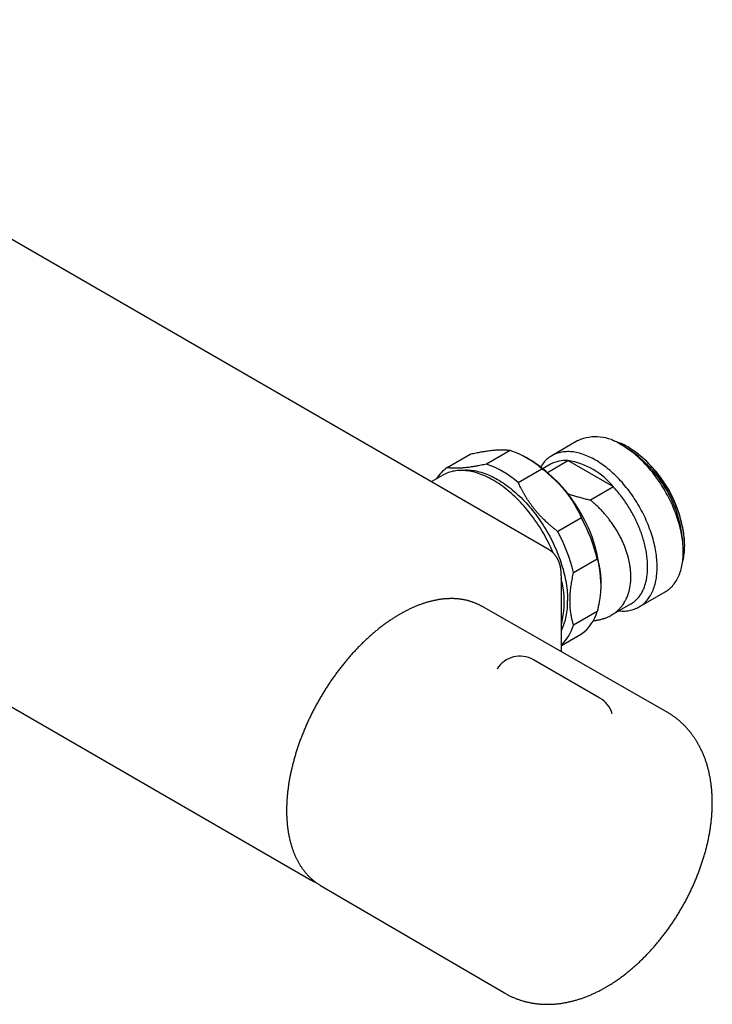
# Model space of a CAD drawing. Header units: millimetres. Extents: x 8 to 808, y 12 to 392.
# Tile 6 of 7: x 705 to 808, y 81 to 228. Entities that reach past the tile are written whole.
import ezdxf

# ---------------------------------------------------------------- set-up
doc = ezdxf.new("R2010")
doc.units = ezdxf.units.MM

msp = doc.modelspace()

# ---------------------------------------------------------------- linework, layer by layer
at = {"color": 7, "linetype": 'Continuous', "lineweight": 30}
for p, q in [((783.78, 148.75), (647.03, 227.7)), ((788.07, 165.02), (784.18, 162.77)), ((795.28, 163.96), (794.57, 164.37)), ((768.57, 161), (772.11, 163.04)), ((777.99, 163.56), (774.45, 161.52)), ((795.63, 164.01), (795.49, 164.09)), ((781.06, 162.08), (780.35, 162.49)), ((783.98, 161.5), (782.87, 160.86)), ((783.55, 160.29), (786.58, 162.04)), ((793.37, 158.13), (786.58, 162.04)), ((767.93, 159.88), (766.22, 158.89)), ((779.18, 158.79), (782.71, 160.84)), ((793.37, 158.13), (789.94, 156.15)), ((788.6, 153.52), (785.06, 151.48)), ((803.98, 149.39), (803.98, 149.55)), ((803.76, 148.45), (803.76, 149.27)), ((787.42, 145.39), (790.96, 147.43)), ((791.49, 143.81), (791.49, 144.02)), ((797.18, 140.25), (801.07, 142.5)), ((773.73, 140.35), (773.66, 140.39)), ((801.28, 124.64), (773.73, 140.35)), ((790.96, 139.59), (787.42, 137.55)), ((793.04, 139.02), (795.97, 140.71)), ((785.61, 134.5), (788.6, 136.23)), ((785.61, 133.58), (785.61, 134.66)), ((791.35, 126.68), (781.45, 132.39)), ((702.35, 126.11), (748.34, 99.56)), ((749.66, 98.82), (749.73, 98.77)), ((749.73, 98.77), (777.11, 82.77))]:
    msp.add_line(p, q, dxfattribs=at)
at = {"color": 7, "linetype": 'Continuous', "lineweight": 30, "flags": 128}
for points in [[(801.07, 142.5), (801.07, 142.5), (801.24, 142.6), (801.4, 142.71), (801.56, 142.83), (801.72, 142.95), (801.86, 143.09), (802.01, 143.23), (802.15, 143.37), (802.28, 143.53), (802.41, 143.69), (802.53, 143.86), (802.65, 144.03), (802.76, 144.21), (802.87, 144.4), (802.97, 144.59), (803.06, 144.79), (803.15, 145), (803.24, 145.21), (803.31, 145.43), (803.39, 145.66), (803.45, 145.89), (803.51, 146.12), (803.56, 146.36), (803.61, 146.61), (803.65, 146.86), (803.69, 147.11), (803.71, 147.37), (803.74, 147.64), (803.75, 147.9), (803.76, 148.18), (803.76, 148.45), (803.76, 148.73), (803.75, 149.01), (803.74, 149.3), (803.71, 149.59), (803.69, 149.88), (803.65, 150.18), (803.61, 150.48), (803.56, 150.77), (803.51, 151.08), (803.45, 151.38), (803.39, 151.69), (803.31, 151.99), (803.24, 152.3), (803.15, 152.61), (803.06, 152.92), (802.97, 153.23), (802.87, 153.54), (802.76, 153.85), (802.65, 154.16), (802.53, 154.47), (802.41, 154.78), (802.28, 155.09), (802.15, 155.4), (802.01, 155.7), (801.86, 156.01), (801.72, 156.31), (801.56, 156.62), (801.4, 156.92), (801.24, 157.22), (801.07, 157.51), (800.9, 157.81), (800.72, 158.1), (800.54, 158.38), (800.36, 158.67), (800.17, 158.95), (799.97, 159.23), (799.78, 159.5), (799.58, 159.77), (799.37, 160.04), (799.17, 160.3), (798.96, 160.56), (798.74, 160.81), (798.53, 161.05), (798.31, 161.3), (798.09, 161.53), (797.87, 161.77), (797.64, 161.99), (797.41, 162.21), (797.18, 162.43), (796.95, 162.64), (796.72, 162.84), (796.48, 163.04), (796.25, 163.23), (796.01, 163.41), (795.77, 163.59), (795.53, 163.76), (795.29, 163.92), (795.05, 164.08), (794.81, 164.23), (794.57, 164.37)], [(790.68, 162.13), (790.44, 162.26), (790.2, 162.39), (789.96, 162.51), (789.72, 162.62), (789.48, 162.73), (789.24, 162.83), (789.01, 162.92), (788.77, 163), (788.54, 163.07), (788.3, 163.14), (788.07, 163.2), (787.84, 163.25), (787.61, 163.29), (787.39, 163.33), (787.16, 163.35), (786.94, 163.37), (786.73, 163.38), (786.51, 163.38), (786.3, 163.37), (786.09, 163.36), (785.88, 163.34), (785.68, 163.31), (785.48, 163.27), (785.28, 163.22), (785.09, 163.17), (784.9, 163.1), (784.71, 163.03), (784.53, 162.95), (784.35, 162.87), (784.18, 162.77), (784.01, 162.67), (783.85, 162.56), (783.69, 162.44), (783.54, 162.32), (783.39, 162.19), (783.25, 162.05), (783.11, 161.9), (782.97, 161.75), (782.84, 161.58), (782.72, 161.42), (782.6, 161.24), (782.53, 161.12)], [(803.66, 146.93), (803.69, 147.02), (803.74, 147.24), (803.79, 147.46), (803.83, 147.69), (803.87, 147.92), (803.9, 148.15), (803.93, 148.39), (803.95, 148.64), (803.96, 148.88), (803.97, 149.14), (803.98, 149.39), (803.97, 149.65), (803.96, 149.91), (803.95, 150.17), (803.93, 150.44), (803.9, 150.71), (803.87, 150.98), (803.83, 151.26), (803.79, 151.54), (803.74, 151.81), (803.69, 152.09), (803.63, 152.38), (803.56, 152.66), (803.49, 152.94), (803.41, 153.23), (803.33, 153.51), (803.24, 153.8), (803.15, 154.09), (803.05, 154.37), (802.95, 154.66), (802.84, 154.95), (802.73, 155.23), (802.61, 155.52), (802.48, 155.8), (802.36, 156.09), (802.22, 156.37), (802.09, 156.65), (801.94, 156.93), (801.8, 157.21), (801.65, 157.48), (801.49, 157.75), (801.33, 158.02), (801.17, 158.29), (801, 158.56), (800.83, 158.82), (800.66, 159.08), (800.48, 159.34), (800.3, 159.59), (800.11, 159.84), (799.92, 160.08), (799.73, 160.33), (799.54, 160.56), (799.34, 160.8), (799.14, 161.02), (798.94, 161.25), (798.74, 161.47), (798.53, 161.68), (798.32, 161.89), (798.11, 162.09), (797.9, 162.29), (797.69, 162.49), (797.47, 162.67), (797.26, 162.86), (797.04, 163.03), (796.82, 163.2), (796.6, 163.36), (796.38, 163.52), (796.16, 163.67), (795.93, 163.82), (795.71, 163.96), (795.49, 164.09)], [(794.18, 139.68), (794.2, 139.68), (794.42, 139.66), (794.64, 139.65), (794.86, 139.65), (795.07, 139.65), (795.28, 139.67), (795.49, 139.69), (795.69, 139.72), (795.89, 139.76), (796.09, 139.81), (796.28, 139.86), (796.47, 139.92), (796.65, 140), (796.83, 140.07), (797.01, 140.16), (797.18, 140.26), (797.35, 140.36), (797.51, 140.47), (797.67, 140.58), (797.83, 140.71), (797.98, 140.84), (798.12, 140.98), (798.26, 141.13), (798.39, 141.28), (798.52, 141.44), (798.64, 141.61), (798.76, 141.78), (798.87, 141.97), (798.98, 142.15), (799.08, 142.35), (799.18, 142.55), (799.26, 142.76), (799.35, 142.97), (799.42, 143.19), (799.5, 143.41), (799.56, 143.64), (799.62, 143.88), (799.67, 144.12), (799.72, 144.36), (799.76, 144.61), (799.8, 144.87), (799.82, 145.13), (799.85, 145.39), (799.86, 145.66), (799.87, 145.93), (799.87, 146.21), (799.87, 146.49), (799.86, 146.77), (799.85, 147.06), (799.82, 147.35), (799.8, 147.64), (799.76, 147.93), (799.72, 148.23), (799.67, 148.53), (799.62, 148.83), (799.56, 149.13), (799.5, 149.44), (799.42, 149.75), (799.35, 150.05), (799.26, 150.36), (799.18, 150.67), (799.08, 150.98), (798.98, 151.29), (798.87, 151.6), (798.76, 151.91), (798.64, 152.23), (798.52, 152.54), (798.39, 152.84), (798.26, 153.15), (798.12, 153.46), (797.98, 153.77), (797.83, 154.07), (797.67, 154.37), (797.51, 154.67), (797.35, 154.97), (797.18, 155.27), (797.01, 155.56), (796.83, 155.85), (796.65, 156.14), (796.47, 156.42), (796.28, 156.7), (796.09, 156.98), (795.89, 157.26), (795.69, 157.53), (795.49, 157.79), (795.28, 158.05), (795.07, 158.31), (794.86, 158.56), (794.64, 158.81), (794.42, 159.05), (794.2, 159.29), (793.98, 159.52), (793.75, 159.75), (793.52, 159.97), (793.29, 160.18), (793.06, 160.39), (792.83, 160.6), (792.59, 160.79), (792.36, 160.98), (792.12, 161.17), (791.88, 161.34), (791.64, 161.52), (791.4, 161.68), (791.16, 161.84), (790.92, 161.99), (790.68, 162.13)], [(784.38, 148.31), (784.33, 148.42), (784.17, 148.78), (784.01, 149.13), (783.85, 149.48), (783.68, 149.83), (783.5, 150.18), (783.31, 150.53), (783.13, 150.88), (782.93, 151.22), (782.73, 151.56), (782.53, 151.89), (782.32, 152.22), (782.11, 152.55), (781.89, 152.88), (781.67, 153.2), (781.44, 153.51), (781.21, 153.82), (780.97, 154.13), (780.74, 154.43), (780.49, 154.73), (780.25, 155.02), (780, 155.3), (779.75, 155.58), (779.49, 155.86), (779.23, 156.13), (778.97, 156.39), (778.71, 156.64), (778.44, 156.89), (778.18, 157.13), (777.91, 157.37), (777.64, 157.59), (777.37, 157.81), (777.09, 158.02), (776.82, 158.23), (776.54, 158.43), (776.26, 158.62), (775.99, 158.8), (775.71, 158.97), (775.43, 159.13), (775.15, 159.29), (774.88, 159.44), (774.6, 159.58), (774.32, 159.71), (774.05, 159.83), (773.77, 159.94), (773.5, 160.04), (773.23, 160.14), (772.96, 160.22), (772.69, 160.3), (772.42, 160.37), (772.15, 160.43), (771.89, 160.48), (771.63, 160.51), (771.37, 160.54), (771.12, 160.57), (770.87, 160.58), (770.62, 160.58), (770.37, 160.57), (770.13, 160.55), (769.89, 160.53), (769.66, 160.49), (769.42, 160.45), (769.2, 160.39), (768.98, 160.33), (768.76, 160.26), (768.54, 160.18), (768.34, 160.08), (768.13, 159.98), (767.93, 159.88)], [(770.51, 160.58), (770.66, 160.6), (770.89, 160.62), (771.13, 160.64), (771.37, 160.65), (771.62, 160.65), (771.87, 160.63), (772.12, 160.61), (772.37, 160.58), (772.63, 160.55), (772.89, 160.5), (773.15, 160.44), (773.41, 160.37), (773.67, 160.3), (773.94, 160.21), (774.21, 160.12), (774.48, 160.02), (774.75, 159.91), (775.02, 159.79), (775.29, 159.66), (775.56, 159.52), (775.84, 159.38), (776.11, 159.23), (776.38, 159.06), (776.65, 158.89), (776.93, 158.72), (777.2, 158.53), (777.47, 158.34), (777.74, 158.14), (778.01, 157.93), (778.28, 157.71), (778.54, 157.49), (778.81, 157.26), (779.07, 157.02), (779.33, 156.78), (779.59, 156.53), (779.85, 156.27), (780.1, 156.01), (780.35, 155.74), (780.6, 155.46), (780.84, 155.18), (781.09, 154.89), (781.32, 154.6), (781.56, 154.31), (781.79, 154), (782.02, 153.7), (782.24, 153.39), (782.46, 153.07), (782.67, 152.75), (782.88, 152.43), (783.09, 152.1), (783.29, 151.77), (783.48, 151.44), (783.67, 151.11), (783.86, 150.77), (784.04, 150.43), (784.21, 150.08), (784.38, 149.74), (784.55, 149.39), (784.7, 149.04), (784.86, 148.69), (785, 148.34), (785.14, 147.99), (785.27, 147.64), (785.4, 147.29), (785.52, 146.93), (785.64, 146.58), (785.74, 146.23), (785.85, 145.88), (785.94, 145.53), (786.03, 145.18), (786.11, 144.83), (786.18, 144.48), (786.25, 144.14), (786.31, 143.8), (786.36, 143.46), (786.41, 143.12), (786.45, 142.78), (786.48, 142.45), (786.51, 142.12), (786.52, 141.8), (786.54, 141.48), (786.54, 141.16)], [(795.97, 140.71), (796.03, 140.74), (796.15, 140.82), (796.26, 140.9), (796.38, 140.98), (796.49, 141.06), (796.6, 141.16), (796.7, 141.25), (796.81, 141.35), (796.91, 141.45), (797, 141.56), (797.1, 141.67), (797.19, 141.78), (797.28, 141.9), (797.36, 142.02), (797.45, 142.15), (797.53, 142.27), (797.6, 142.41), (797.68, 142.54), (797.75, 142.68), (797.81, 142.83), (797.88, 142.97), (797.94, 143.12), (798, 143.27), (798.05, 143.43), (798.1, 143.59), (798.15, 143.75), (798.19, 143.92), (798.23, 144.09), (798.27, 144.26), (798.31, 144.43), (798.34, 144.61), (798.36, 144.79), (798.39, 144.97), (798.41, 145.15), (798.43, 145.34), (798.44, 145.53), (798.45, 145.72), (798.46, 145.91), (798.46, 146.11), (798.46, 146.31), (798.46, 146.51), (798.45, 146.71), (798.44, 146.91), (798.43, 147.11), (798.41, 147.32), (798.39, 147.53), (798.36, 147.74), (798.34, 147.95), (798.31, 148.16), (798.27, 148.38), (798.23, 148.59), (798.19, 148.81), (798.15, 149.02), (798.1, 149.24), (798.05, 149.46), (798, 149.68), (797.94, 149.9), (797.88, 150.12), (797.81, 150.34), (797.75, 150.56), (797.68, 150.78), (797.6, 151), (797.53, 151.22), (797.45, 151.44), (797.36, 151.66), (797.28, 151.88), (797.19, 152.1), (797.1, 152.32), (797, 152.54), (796.91, 152.76), (796.81, 152.98), (796.7, 153.19), (796.6, 153.41), (796.49, 153.63), (796.38, 153.84), (796.26, 154.05), (796.15, 154.27), (796.03, 154.48), (795.91, 154.69), (795.78, 154.89), (795.66, 155.1), (795.53, 155.31), (795.4, 155.51), (795.27, 155.71), (795.13, 155.91), (794.99, 156.11), (794.86, 156.3), (794.71, 156.5), (794.57, 156.69), (794.43, 156.88), (794.28, 157.06), (794.13, 157.25), (793.98, 157.43), (793.83, 157.61), (793.68, 157.78), (793.52, 157.96), (793.37, 158.13)]]:
    msp.add_lwpolyline(points, dxfattribs=at)
at = {"color": 7, "linetype": 'Continuous', "lineweight": 30}
for centre, radius, start, end in [((790.76, 159.05), 6.54, 54.4092, 114.2803), ((790.91, 156.35), 8.99, 59.3535, 75.221), ((773.1, 149.63), 14.76, 49.3549, 70.6505), ((785.34, 148.43), 18.44, 2.6055, 57.3945), ((785.86, 148.73), 18.13, 2.6055, 57.3945), ((769.56, 147.59), 14.76, 49.3549, 70.6505), ((768.84, 142.99), 22.67, 2.6058, 57.3888), ((786.16, 157.59), 4.47, 84.5122, 119.1773), ((784.8, 151.12), 11.07, 39.2807, 80.7247), ((771.89, 156.29), 5.76, 125.1632, 148.0021), ((766.43, 141.42), 25.25, 13.775, 28.6364), ((762.9, 139.38), 25.25, 13.775, 28.6364), ((771.83, 141.01), 14.2, 345.891, 14.2779), ((776.79, 140.89), 9.75, 334.7136, 1.5881), ((784.78, 141.42), 6.44, 306.301, 343.4976), ((780.98, 139.52), 6.74, 313.3872, 342.9865), ((779.45, 128.93), 4, 60.0027, 148.9905), ((789.35, 123.21), 4, 16.1453, 60.0027)]:
    msp.add_arc(centre, radius, start, end, dxfattribs=at)
for points, knots in [([(772.11, 163.04), (772.24, 163.07), (772.51, 163.12), (772.91, 163.2), (773.26, 163.27), (773.58, 163.33), (773.86, 163.38), (774.14, 163.42), (774.44, 163.47), (774.77, 163.52), (775.12, 163.56), (775.43, 163.59), (775.71, 163.62), (775.95, 163.64), (776.19, 163.65), (776.42, 163.66), (776.65, 163.66), (776.86, 163.66), (777.07, 163.66), (777.27, 163.65), (777.46, 163.63), (777.65, 163.61), (777.82, 163.59), (777.93, 163.57), (777.99, 163.56)], [0, 0, 0, 0, 0.052586, 0.105181, 0.157764, 0.197389, 0.237014, 0.276297, 0.315581, 0.36994, 0.424315, 0.478673, 0.521419, 0.564173, 0.606919, 0.649957, 0.693004, 0.736042, 0.779912, 0.823789, 0.867659, 0.91177, 0.955888, 1, 1, 1, 1]), ([(774.45, 161.52), (774.32, 161.49), (774.05, 161.44), (773.65, 161.36), (773.3, 161.29), (772.98, 161.23), (772.7, 161.18), (772.42, 161.14), (772.12, 161.09), (771.79, 161.04), (771.45, 161), (771.13, 160.97), (770.85, 160.94), (770.61, 160.92), (770.37, 160.91), (770.14, 160.9), (769.91, 160.9), (769.7, 160.9), (769.49, 160.9), (769.29, 160.91), (769.1, 160.93), (768.91, 160.95), (768.74, 160.97), (768.63, 160.99), (768.57, 161)], [0, 0, 0, 0, 0.052586, 0.105181, 0.157764, 0.197389, 0.237014, 0.276297, 0.315581, 0.36994, 0.424315, 0.478673, 0.521419, 0.564173, 0.606919, 0.649957, 0.693004, 0.736042, 0.779912, 0.823789, 0.867659, 0.91177, 0.955888, 1, 1, 1, 1]), ([(782.71, 160.84), (782.85, 160.73), (783.12, 160.52), (783.51, 160.19), (783.87, 159.89), (784.19, 159.6), (784.47, 159.34), (784.74, 159.08), (785.05, 158.77), (785.37, 158.43), (785.72, 158.04), (786.04, 157.67), (786.31, 157.32), (786.56, 157), (786.8, 156.67), (787.03, 156.34), (787.25, 156.01), (787.47, 155.66), (787.68, 155.31), (787.88, 154.96), (788.07, 154.61), (788.25, 154.25), (788.43, 153.88), (788.54, 153.64), (788.6, 153.52)], [0, 0, 0, 0, 0.052586, 0.105181, 0.157764, 0.197389, 0.237014, 0.276297, 0.315581, 0.36994, 0.424315, 0.478673, 0.521419, 0.564173, 0.606919, 0.649957, 0.693004, 0.736042, 0.779912, 0.823789, 0.867659, 0.91177, 0.955888, 1, 1, 1, 1]), ([(785.06, 151.48), (784.93, 151.58), (784.66, 151.79), (784.26, 152.12), (783.9, 152.42), (783.59, 152.71), (783.31, 152.97), (783.03, 153.24), (782.73, 153.54), (782.4, 153.88), (782.05, 154.27), (781.74, 154.64), (781.46, 154.99), (781.21, 155.31), (780.97, 155.64), (780.74, 155.97), (780.52, 156.31), (780.3, 156.65), (780.1, 157), (779.9, 157.35), (779.7, 157.71), (779.52, 158.07), (779.34, 158.43), (779.23, 158.67), (779.18, 158.79)], [0, 0, 0, 0, 0.052586, 0.105181, 0.157764, 0.197389, 0.237014, 0.276297, 0.315581, 0.36994, 0.424315, 0.478673, 0.521419, 0.564173, 0.606919, 0.649957, 0.693004, 0.736042, 0.779912, 0.823789, 0.867659, 0.91177, 0.955888, 1, 1, 1, 1]), ([(786.54, 157.13), (786.61, 157.1), (786.9, 157.01), (787.39, 156.86), (788.02, 156.67), (788.66, 156.49), (789.29, 156.32), (789.72, 156.21), (789.94, 156.15)], [0, 0, 0, 0, 0.07128, 0.256043, 0.442015, 0.628012, 0.814016, 1, 1, 1, 1]), ([(790.36, 138.21), (790.44, 138.22), (790.61, 138.24), (790.86, 138.27), (791.09, 138.31), (791.29, 138.35), (791.47, 138.39), (791.64, 138.44), (791.82, 138.49), (791.99, 138.54), (792.17, 138.61), (792.37, 138.69), (792.61, 138.79), (792.87, 138.92), (793.12, 139.06), (793.34, 139.2), (793.53, 139.33), (793.69, 139.46), (793.83, 139.58), (793.96, 139.69), (794.09, 139.8), (794.21, 139.92), (794.32, 140.04), (794.45, 140.18), (794.57, 140.34), (794.73, 140.54), (794.89, 140.77), (795.04, 141.02), (795.16, 141.24), (795.27, 141.46), (795.39, 141.71), (795.49, 141.96), (795.56, 142.17), (795.62, 142.34), (795.67, 142.52), (795.72, 142.71), (795.77, 142.93), (795.83, 143.2), (795.88, 143.51), (795.92, 143.83), (795.94, 144.11), (795.95, 144.36), (795.96, 144.62), (795.96, 144.89), (795.95, 145.16), (795.94, 145.43), (795.92, 145.72), (795.89, 146), (795.85, 146.29), (795.8, 146.58), (795.74, 146.89), (795.68, 147.19), (795.61, 147.48), (795.54, 147.75), (795.46, 148.04), (795.37, 148.32), (795.28, 148.61), (795.17, 148.91), (795.06, 149.2), (794.95, 149.49), (794.82, 149.79), (794.69, 150.08), (794.54, 150.39), (794.39, 150.69), (794.24, 150.98), (794.09, 151.25), (793.93, 151.52), (793.76, 151.8), (793.58, 152.09), (793.38, 152.38), (793.17, 152.69), (792.95, 152.99), (792.71, 153.32), (792.44, 153.65), (792.18, 153.97), (791.93, 154.26), (791.69, 154.52), (791.44, 154.78), (791.17, 155.06), (790.89, 155.32), (790.61, 155.58), (790.35, 155.81), (790.13, 156), (790, 156.1), (789.94, 156.15)], [0, 0, 0, 0, 0.01238, 0.02484, 0.037297, 0.046677, 0.056057, 0.065437, 0.074817, 0.084131, 0.093445, 0.105438, 0.117432, 0.134848, 0.152264, 0.164498, 0.176734, 0.188968, 0.198147, 0.207326, 0.216505, 0.225684, 0.234864, 0.244043, 0.255853, 0.267662, 0.284761, 0.301859, 0.313141, 0.324424, 0.340255, 0.356086, 0.365127, 0.374167, 0.383207, 0.392247, 0.403874, 0.415502, 0.43233, 0.449159, 0.460335, 0.47151, 0.483452, 0.495396, 0.507337, 0.519474, 0.531613, 0.54375, 0.556136, 0.568524, 0.580909, 0.595033, 0.606184, 0.617336, 0.629251, 0.641168, 0.653084, 0.665191, 0.677301, 0.689409, 0.701761, 0.714116, 0.726468, 0.740551, 0.751762, 0.762973, 0.774951, 0.786932, 0.798911, 0.812385, 0.825858, 0.839652, 0.853446, 0.870128, 0.88681, 0.89904, 0.911269, 0.925327, 0.939387, 0.953445, 0.967676, 0.981907, 0.990954, 1, 1, 1, 1]), ([(785.61, 134.66), (785.61, 135.23), (785.61, 136.85), (785.61, 139.23), (785.6, 141.59), (785.6, 143.08), (785.6, 143.93), (785.6, 144.35), (785.6, 144.67), (785.6, 144.91), (785.59, 145.09), (785.58, 145.26), (785.57, 145.42), (785.56, 145.57), (785.54, 145.72), (785.52, 145.87), (785.5, 146.01), (785.48, 146.14), (785.45, 146.27), (785.42, 146.4), (785.38, 146.54), (785.34, 146.67), (785.3, 146.8), (785.26, 146.93), (785.21, 147.05), (785.16, 147.17), (785.1, 147.29), (785.04, 147.41), (784.98, 147.52), (784.92, 147.63), (784.85, 147.73), (784.78, 147.83), (784.71, 147.93), (784.64, 148.03), (784.56, 148.12), (784.48, 148.2), (784.4, 148.29), (784.31, 148.37), (784.22, 148.44), (784.13, 148.52), (784.04, 148.59), (783.95, 148.65), (783.86, 148.71), (783.81, 148.74), (783.78, 148.75)], [0, 0, 0, 0, 0.1112964, 0.3161781, 0.4666862, 0.5730221, 0.6072194, 0.6341216, 0.6551746, 0.6690215, 0.6812134, 0.6910732, 0.7015902, 0.7119193, 0.7221587, 0.7322901, 0.7422966, 0.7510918, 0.7603164, 0.7703583, 0.780362, 0.7903318, 0.8002734, 0.8101923, 0.820104, 0.8299769, 0.8398665, 0.8497688, 0.8596529, 0.8694936, 0.8792609, 0.8888592, 0.89857, 0.9082233, 0.9178247, 0.9273806, 0.936898, 0.9463841, 0.9558471, 0.965295, 0.9747366, 0.9841795, 0.9936311, 1, 1, 1, 1]), ([(790.96, 147.43), (790.99, 147.32), (791.06, 147.11), (791.14, 146.78), (791.22, 146.44), (791.29, 146.09), (791.35, 145.73), (791.4, 145.36), (791.44, 144.99), (791.47, 144.64), (791.48, 144.31), (791.49, 144), (791.49, 143.7), (791.48, 143.38), (791.47, 143.07), (791.45, 142.72), (791.42, 142.34), (791.37, 141.93), (791.32, 141.51), (791.26, 141.11), (791.2, 140.76), (791.14, 140.45), (791.08, 140.16), (791.02, 139.88), (790.98, 139.68), (790.96, 139.59)], [0, 0, 0, 0, 0.049491, 0.099065, 0.148639, 0.198523, 0.248406, 0.298626, 0.348846, 0.399188, 0.437717, 0.476307, 0.514897, 0.553577, 0.592264, 0.630945, 0.679857, 0.728769, 0.778503, 0.828238, 0.868427, 0.901305, 0.934184, 0.967092, 1, 1, 1, 1]), ([(787.42, 137.55), (787.4, 137.62), (787.36, 137.76), (787.3, 137.98), (787.24, 138.2), (787.18, 138.43), (787.13, 138.69), (787.07, 138.98), (787.02, 139.31), (786.97, 139.67), (786.93, 140.06), (786.91, 140.46), (786.89, 140.86), (786.89, 141.24), (786.9, 141.61), (786.91, 141.92), (786.93, 142.21), (786.95, 142.49), (786.98, 142.83), (787.03, 143.22), (787.09, 143.64), (787.16, 144.07), (787.24, 144.51), (787.32, 144.95), (787.39, 145.24), (787.42, 145.39)], [0, 0, 0, 0, 0.0328744, 0.0657627, 0.0986606, 0.1315735, 0.1701531, 0.2087512, 0.2570496, 0.3053889, 0.3588447, 0.4123617, 0.4616365, 0.5109617, 0.5558665, 0.6008094, 0.6255241, 0.6626396, 0.6997754, 0.749485, 0.7992397, 0.8492985, 0.8993975, 0.9496815, 1, 1, 1, 1]), ([(773.65, 140.39), (773.61, 140.42), (773.51, 140.47), (773.35, 140.55), (773.18, 140.64), (773.01, 140.72), (772.83, 140.79), (772.65, 140.86), (772.47, 140.93), (772.29, 141), (772.11, 141.06), (771.92, 141.11), (771.74, 141.17), (771.55, 141.22), (771.36, 141.26), (771.16, 141.3), (770.97, 141.34), (770.77, 141.37), (770.58, 141.4), (770.38, 141.43), (770.18, 141.45), (769.97, 141.46), (769.77, 141.48), (769.57, 141.49), (769.36, 141.49), (769.15, 141.49), (768.94, 141.49), (768.73, 141.48), (768.52, 141.47), (768.3, 141.46), (768.09, 141.44), (767.87, 141.41), (767.66, 141.39), (767.44, 141.36), (767.22, 141.32), (767, 141.28), (766.78, 141.24), (766.56, 141.19), (766.33, 141.14), (766.11, 141.08), (765.89, 141.03), (765.66, 140.96), (765.44, 140.9), (765.21, 140.82), (764.98, 140.75), (764.75, 140.67), (764.53, 140.59), (764.3, 140.5), (764.07, 140.41), (763.84, 140.32), (763.61, 140.22), (763.38, 140.12), (763.15, 140.01), (762.92, 139.9), (762.69, 139.79), (762.46, 139.67), (762.23, 139.55), (762, 139.43), (761.77, 139.3), (761.61, 139.21), (761.53, 139.17), (761.52, 139.16)], [0, 0, 0, 0, 0.0138336, 0.030879, 0.0479257, 0.064975, 0.0820281, 0.0990859, 0.1161495, 0.1332199, 0.1502982, 0.167385, 0.1844813, 0.2015878, 0.218705, 0.2358336, 0.2529741, 0.2701268, 0.2872921, 0.3044701, 0.3216611, 0.338865, 0.3560818, 0.3733115, 0.390554, 0.4078089, 0.4250761, 0.4423551, 0.4596458, 0.4769475, 0.49426, 0.5115827, 0.5289151, 0.5462569, 0.5636073, 0.5809661, 0.5983325, 0.6157062, 0.6330865, 0.6504731, 0.6678654, 0.6852629, 0.7026651, 0.7200717, 0.7374822, 0.7548961, 0.7723132, 0.7897329, 0.8071551, 0.8245793, 0.8420052, 0.8594326, 0.8768611, 0.8942905, 0.9117207, 0.9291513, 0.9465821, 0.964013, 0.9814438, 0.9979583, 1, 1, 1, 1]), ([(761.52, 139.16), (761.48, 139.14), (761.36, 139.07), (761.17, 138.95), (760.94, 138.81), (760.71, 138.67), (760.48, 138.52), (760.25, 138.37), (760.02, 138.22), (759.79, 138.06), (759.56, 137.9), (759.33, 137.73), (759.11, 137.57), (758.88, 137.4), (758.65, 137.22), (758.42, 137.05), (758.2, 136.86), (757.97, 136.68), (757.75, 136.49), (757.53, 136.31), (757.3, 136.11), (757.08, 135.92), (756.86, 135.72), (756.64, 135.52), (756.42, 135.31), (756.2, 135.1), (755.99, 134.89), (755.77, 134.68), (755.56, 134.47), (755.34, 134.25), (755.13, 134.03), (754.92, 133.8), (754.71, 133.58), (754.5, 133.35), (754.29, 133.12), (754.09, 132.88), (753.88, 132.65), (753.68, 132.41), (753.48, 132.17), (753.28, 131.93), (753.08, 131.68), (752.88, 131.43), (752.68, 131.18), (752.49, 130.93), (752.3, 130.68), (752.11, 130.42), (751.92, 130.17), (751.73, 129.91), (751.55, 129.65), (751.36, 129.38), (751.18, 129.12), (751, 128.85), (750.82, 128.58), (750.65, 128.31), (750.47, 128.04), (750.3, 127.77), (750.13, 127.49), (749.97, 127.22), (749.8, 126.94), (749.64, 126.66), (749.48, 126.38), (749.32, 126.1), (749.16, 125.82), (749.01, 125.53), (748.85, 125.25), (748.7, 124.96), (748.56, 124.68), (748.41, 124.39), (748.27, 124.1), (748.13, 123.81), (747.99, 123.52), (747.86, 123.23), (747.72, 122.94), (747.59, 122.65), (747.47, 122.36), (747.34, 122.06), (747.22, 121.77), (747.1, 121.48), (746.98, 121.18), (746.87, 120.89), (746.75, 120.59), (746.65, 120.3), (746.54, 120), (746.44, 119.71), (746.33, 119.41), (746.24, 119.12), (746.14, 118.82), (746.05, 118.53), (745.96, 118.23), (745.87, 117.94), (745.79, 117.64), (745.71, 117.35), (745.63, 117.05), (745.55, 116.76), (745.48, 116.47), (745.41, 116.18), (745.35, 115.88), (745.28, 115.59), (745.22, 115.3), (745.16, 115.01), (745.11, 114.72), (745.06, 114.44), (745.01, 114.15), (744.96, 113.86), (744.92, 113.58), (744.88, 113.29), (744.85, 113.01), (744.81, 112.73), (744.78, 112.45), (744.76, 112.17), (744.73, 111.89), (744.71, 111.61), (744.69, 111.34), (744.68, 111.06), (744.67, 110.79), (744.66, 110.52), (744.65, 110.25), (744.65, 109.98), (744.65, 109.72), (744.66, 109.45), (744.66, 109.19), (744.68, 108.93), (744.69, 108.67), (744.71, 108.42), (744.73, 108.16), (744.75, 107.91), (744.77, 107.66), (744.8, 107.41), (744.84, 107.16), (744.87, 106.92), (744.91, 106.68), (744.95, 106.44), (745, 106.2), (745.05, 105.97), (745.1, 105.74), (745.15, 105.51), (745.21, 105.28), (745.27, 105.05), (745.33, 104.83), (745.4, 104.61), (745.47, 104.4), (745.54, 104.18), (745.62, 103.97), (745.69, 103.76), (745.78, 103.56), (745.86, 103.36), (745.95, 103.16), (746.04, 102.96), (746.13, 102.77), (746.23, 102.58), (746.33, 102.39), (746.43, 102.2), (746.53, 102.02), (746.64, 101.85), (746.75, 101.67), (746.86, 101.5), (746.98, 101.33), (747.1, 101.17), (747.22, 101.01), (747.34, 100.85), (747.47, 100.7), (747.6, 100.55), (747.73, 100.4), (747.86, 100.26), (748, 100.12), (748.14, 99.98), (748.28, 99.85), (748.42, 99.72), (748.57, 99.59), (748.72, 99.47), (748.87, 99.35), (749.02, 99.24), (749.18, 99.13), (749.34, 99.02), (749.49, 98.92), (749.6, 98.85), (749.66, 98.82)], [0, 0, 0, 0, 0.003051, 0.008835, 0.014619, 0.020403, 0.026187, 0.03197, 0.037753, 0.043536, 0.049318, 0.0551, 0.060881, 0.066662, 0.072443, 0.078223, 0.084003, 0.089783, 0.095562, 0.10134, 0.107119, 0.112896, 0.118674, 0.124451, 0.130227, 0.136004, 0.141779, 0.147555, 0.15333, 0.159104, 0.164878, 0.170652, 0.176426, 0.182199, 0.187972, 0.193745, 0.199517, 0.205289, 0.21106, 0.216832, 0.222603, 0.228374, 0.234145, 0.239915, 0.245685, 0.251455, 0.257225, 0.262995, 0.268765, 0.274534, 0.280303, 0.286072, 0.291841, 0.29761, 0.303379, 0.309148, 0.314917, 0.320685, 0.326454, 0.332223, 0.337991, 0.34376, 0.349529, 0.355297, 0.361066, 0.366835, 0.372604, 0.378373, 0.384142, 0.389911, 0.39568, 0.401449, 0.407219, 0.412988, 0.418758, 0.424528, 0.430299, 0.436069, 0.44184, 0.44761, 0.453382, 0.459153, 0.464925, 0.470696, 0.476469, 0.482241, 0.488014, 0.493787, 0.499561, 0.505335, 0.511109, 0.516883, 0.522658, 0.528434, 0.534209, 0.539985, 0.545762, 0.551539, 0.557316, 0.563094, 0.568872, 0.574651, 0.58043, 0.58621, 0.59199, 0.59777, 0.603551, 0.609333, 0.615115, 0.620897, 0.626679, 0.632463, 0.638246, 0.64403, 0.649814, 0.655599, 0.661383, 0.667168, 0.672954, 0.678739, 0.684525, 0.690311, 0.696097, 0.701883, 0.707669, 0.713455, 0.71924, 0.725026, 0.730811, 0.736595, 0.742379, 0.748163, 0.753946, 0.759727, 0.765508, 0.771288, 0.777067, 0.782844, 0.788619, 0.794393, 0.800165, 0.805935, 0.811703, 0.817469, 0.823231, 0.828992, 0.834749, 0.840504, 0.846255, 0.852002, 0.857747, 0.863487, 0.869224, 0.874957, 0.880685, 0.88641, 0.89213, 0.897846, 0.903557, 0.909265, 0.914968, 0.920666, 0.92636, 0.932051, 0.937737, 0.943419, 0.949098, 0.954773, 0.960445, 0.966113, 0.97178, 0.977443, 0.983105, 0.988765, 0.994423, 1, 1, 1, 1]), ([(792.25, 83.64), (792.3, 83.67), (792.43, 83.74), (792.64, 83.87), (792.9, 84.03), (793.15, 84.18), (793.4, 84.35), (793.65, 84.51), (793.9, 84.68), (794.14, 84.85), (794.39, 85.03), (794.63, 85.21), (794.88, 85.39), (795.12, 85.58), (795.36, 85.76), (795.6, 85.96), (795.83, 86.15), (796.07, 86.35), (796.3, 86.55), (796.54, 86.76), (796.77, 86.96), (797, 87.17), (797.23, 87.38), (797.45, 87.6), (797.68, 87.82), (797.9, 88.04), (798.12, 88.26), (798.34, 88.49), (798.56, 88.72), (798.78, 88.95), (798.99, 89.18), (799.2, 89.42), (799.42, 89.66), (799.62, 89.9), (799.83, 90.14), (800.04, 90.39), (800.24, 90.63), (800.44, 90.88), (800.64, 91.14), (800.84, 91.39), (801.03, 91.65), (801.22, 91.9), (801.41, 92.16), (801.6, 92.42), (801.79, 92.69), (801.97, 92.95), (802.15, 93.22), (802.33, 93.49), (802.51, 93.76), (802.69, 94.03), (802.86, 94.31), (803.03, 94.58), (803.2, 94.86), (803.36, 95.14), (803.53, 95.42), (803.69, 95.7), (803.85, 95.98), (804, 96.26), (804.16, 96.55), (804.31, 96.84), (804.45, 97.12), (804.6, 97.41), (804.74, 97.7), (804.88, 97.99), (805.02, 98.28), (805.16, 98.58), (805.29, 98.87), (805.42, 99.17), (805.55, 99.46), (805.67, 99.76), (805.79, 100.06), (805.91, 100.35), (806.03, 100.65), (806.14, 100.95), (806.25, 101.25), (806.36, 101.55), (806.46, 101.85), (806.56, 102.16), (806.66, 102.46), (806.76, 102.76), (806.85, 103.06), (806.94, 103.37), (807.03, 103.67), (807.11, 103.97), (807.19, 104.28), (807.27, 104.58), (807.34, 104.89), (807.41, 105.19), (807.48, 105.49), (807.54, 105.8), (807.6, 106.1), (807.66, 106.41), (807.71, 106.71), (807.76, 107.01), (807.81, 107.32), (807.85, 107.62), (807.89, 107.92), (807.93, 108.23), (807.96, 108.53), (807.99, 108.83), (808.02, 109.13), (808.04, 109.43), (808.06, 109.73), (808.08, 110.03), (808.09, 110.32), (808.1, 110.62), (808.1, 110.92), (808.1, 111.21), (808.1, 111.51), (808.09, 111.8), (808.08, 112.09), (808.06, 112.38), (808.04, 112.67), (808.02, 112.95), (808, 113.24), (807.97, 113.52), (807.93, 113.8), (807.89, 114.08), (807.85, 114.36), (807.81, 114.64), (807.76, 114.91), (807.7, 115.18), (807.65, 115.45), (807.59, 115.72), (807.52, 115.98), (807.45, 116.25), (807.38, 116.51), (807.31, 116.76), (807.23, 117.02), (807.14, 117.27), (807.06, 117.52), (806.97, 117.76), (806.87, 118), (806.78, 118.24), (806.68, 118.48), (806.57, 118.71), (806.47, 118.94), (806.35, 119.17), (806.24, 119.4), (806.12, 119.62), (806, 119.84), (805.88, 120.05), (805.75, 120.26), (805.62, 120.47), (805.49, 120.67), (805.35, 120.87), (805.21, 121.07), (805.07, 121.27), (804.93, 121.46), (804.78, 121.65), (804.63, 121.83), (804.47, 122.01), (804.32, 122.19), (804.16, 122.36), (804, 122.53), (803.83, 122.7), (803.66, 122.86), (803.49, 123.02), (803.32, 123.18), (803.15, 123.33), (802.97, 123.48), (802.79, 123.62), (802.61, 123.76), (802.42, 123.9), (802.24, 124.03), (802.05, 124.16), (801.86, 124.29), (801.66, 124.41), (801.47, 124.53), (801.34, 124.6), (801.28, 124.64)], [0, 0, 0, 0, 0.003436, 0.009624, 0.015811, 0.022, 0.02819, 0.034379, 0.040568, 0.046756, 0.052942, 0.059126, 0.065307, 0.071485, 0.07766, 0.083831, 0.089998, 0.096161, 0.10232, 0.108475, 0.114625, 0.120771, 0.126912, 0.133048, 0.13918, 0.145307, 0.15143, 0.157548, 0.163662, 0.169771, 0.175876, 0.181977, 0.188073, 0.194166, 0.200255, 0.20634, 0.212422, 0.2185, 0.224575, 0.230647, 0.236717, 0.242783, 0.248847, 0.254909, 0.260969, 0.267026, 0.273082, 0.279136, 0.285189, 0.291241, 0.297292, 0.303342, 0.309391, 0.31544, 0.321489, 0.327538, 0.333586, 0.339636, 0.345685, 0.351736, 0.357787, 0.36384, 0.369893, 0.375949, 0.382006, 0.388065, 0.394126, 0.400189, 0.406255, 0.412323, 0.418395, 0.424469, 0.430547, 0.436628, 0.442712, 0.448801, 0.454893, 0.460989, 0.467089, 0.473194, 0.479303, 0.485417, 0.491536, 0.497659, 0.503787, 0.50992, 0.516059, 0.522202, 0.52835, 0.534504, 0.540663, 0.546826, 0.552995, 0.559168, 0.565347, 0.57153, 0.577717, 0.583909, 0.590104, 0.596303, 0.602505, 0.60871, 0.614917, 0.621127, 0.627337, 0.633548, 0.639759, 0.645969, 0.652178, 0.658383, 0.664585, 0.670783, 0.676975, 0.683161, 0.689339, 0.695509, 0.701669, 0.707818, 0.713954, 0.720078, 0.726187, 0.732281, 0.738358, 0.744418, 0.750459, 0.75648, 0.762481, 0.76846, 0.774417, 0.780352, 0.786263, 0.79215, 0.798012, 0.80385, 0.809663, 0.815451, 0.821214, 0.826951, 0.832664, 0.838351, 0.844014, 0.849653, 0.855267, 0.860858, 0.866426, 0.871971, 0.877494, 0.882996, 0.888478, 0.89394, 0.899382, 0.904807, 0.910213, 0.915603, 0.920978, 0.926337, 0.931682, 0.937014, 0.942334, 0.947642, 0.952939, 0.958228, 0.963507, 0.968779, 0.974044, 0.979303, 0.984558, 0.989808, 0.995055, 1, 1, 1, 1]), ([(748.42, 99.52), (748.39, 99.54), (748.33, 99.57), (748.28, 99.6), (748.26, 99.61)], [0, 0, 0, 0, 0.629922, 1, 1, 1, 1]), ([(748.42, 99.52), (748.45, 99.5), (748.52, 99.46), (748.65, 99.39), (748.82, 99.31), (748.98, 99.23), (749.08, 99.18), (749.13, 99.16)], [0, 0, 0, 0, 0.088652, 0.331618, 0.574388, 0.817048, 1, 1, 1, 1]), ([(777.11, 82.77), (777.16, 82.74), (777.28, 82.68), (777.46, 82.57), (777.66, 82.47), (777.87, 82.36), (778.07, 82.26), (778.28, 82.17), (778.49, 82.08), (778.71, 81.99), (778.92, 81.91), (779.14, 81.83), (779.35, 81.75), (779.57, 81.68), (779.79, 81.61), (780.02, 81.55), (780.24, 81.49), (780.47, 81.43), (780.69, 81.38), (780.92, 81.33), (781.15, 81.29), (781.39, 81.25), (781.62, 81.22), (781.85, 81.18), (782.09, 81.16), (782.33, 81.14), (782.57, 81.12), (782.81, 81.1), (783.05, 81.09), (783.29, 81.09), (783.53, 81.08), (783.78, 81.09), (784.03, 81.09), (784.27, 81.11), (784.52, 81.12), (784.77, 81.14), (785.02, 81.17), (785.27, 81.19), (785.52, 81.23), (785.78, 81.26), (786.03, 81.31), (786.29, 81.35), (786.54, 81.4), (786.8, 81.46), (787.05, 81.52), (787.31, 81.58), (787.57, 81.65), (787.83, 81.72), (788.08, 81.8), (788.34, 81.88), (788.6, 81.97), (788.86, 82.06), (789.12, 82.15), (789.38, 82.25), (789.64, 82.36), (789.9, 82.46), (790.16, 82.57), (790.41, 82.69), (790.67, 82.81), (790.93, 82.93), (791.19, 83.06), (791.44, 83.2), (791.7, 83.33), (791.95, 83.47), (792.13, 83.57), (792.23, 83.63), (792.25, 83.64)], [0, 0, 0, 0, 0.011215, 0.025925, 0.040635, 0.055347, 0.070063, 0.084786, 0.099518, 0.114263, 0.129023, 0.143801, 0.158599, 0.17342, 0.188267, 0.203141, 0.218047, 0.232985, 0.247959, 0.262972, 0.278025, 0.293121, 0.308263, 0.323453, 0.338692, 0.353984, 0.36933, 0.384732, 0.400192, 0.415712, 0.431294, 0.446939, 0.462648, 0.478423, 0.494265, 0.510174, 0.526152, 0.542198, 0.558314, 0.574498, 0.590751, 0.607073, 0.623462, 0.639918, 0.65644, 0.673026, 0.689674, 0.706384, 0.723152, 0.739977, 0.756856, 0.773787, 0.790766, 0.807792, 0.82486, 0.841969, 0.859114, 0.876293, 0.893504, 0.910741, 0.928004, 0.945288, 0.962591, 0.97991, 0.996375, 1, 1, 1, 1])]:
    msp.add_open_spline(points, degree=3, knots=knots, dxfattribs=at)

doc.saveas('drawing.dxf')
